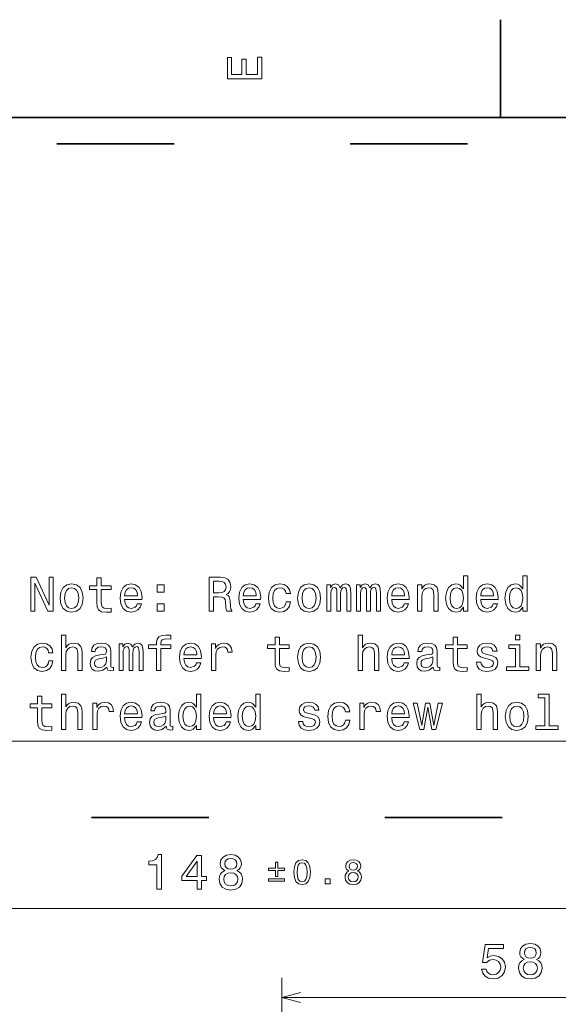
# Model space of a CAD drawing. Extents: x 0 to 420, y 0 to 297.
# Tile 7 of 21: x 161 to 216, y 196 to 297. Entities that reach past the tile are written whole.
import ezdxf

# ---------------------------------------------------------------- set-up
doc = ezdxf.new("R2010")
doc.units = 0
doc.linetypes.add('DASHSPACE', pattern=[30, 12, -18])

msp = doc.modelspace()

# ---------------------------------------------------------------- linework, layer by layer
at = {"color": 7, "lineweight": 35}
for p, q in [((210, 287), (210, 297)), ((410, 287), (10, 287))]:
    msp.add_line(p, q, dxfattribs=at)
at = {"color": 7, "linetype": 'DASHSPACE', "lineweight": 35}
for p, q in [((14.627411, 284.30307), (240.177673, 284.30307)), ((240.177673, 215.401825), (14.627411, 215.401825))]:
    msp.add_line(p, q, dxfattribs=at)
at = {"color": 7, "lineweight": 13}
for p, q in [((113.633186, 206.096863), (261.633179, 206.096863)), ((187.633179, 172.833374), (187.633179, 199.004944)), ((187.633179, 197.004944), (246.433182, 197.004944))]:
    msp.add_line(p, q, dxfattribs=at)
for points in [[(185.583206, 290.940918), (185.583206, 293.159943), (185.159576, 293.159943), (185.159576, 291.404907), (183.974411, 291.404907), (183.974411, 292.968292), (183.555832, 292.968292), (183.555832, 291.404907), (182.506836, 291.404907), (182.506836, 293.119598), (182.083206, 293.119598), (182.083206, 290.940918)], [(161.952484, 236.499207), (162.371078, 236.499207), (162.371078, 239.368805), (163.71257, 236.499207), (164.252197, 236.499207), (164.252197, 239.999207), (163.828568, 239.999207), (163.828568, 237.129608), (162.502197, 239.999207), (161.952484, 239.999207)], [(168.72554, 238.738403), (168.72554, 237.381775), (168.755798, 236.943008), (168.897018, 236.640411), (169.179443, 236.463898), (169.658539, 236.403381), (170.183044, 236.428604), (170.183044, 236.81189), (169.799759, 236.781631), (169.451767, 236.821976), (169.265167, 236.948059), (169.184479, 237.159866), (169.169342, 237.457413), (169.169342, 238.738403), (170.183044, 238.738403), (170.183044, 239.116638), (169.169342, 239.116638), (169.169342, 239.908432), (168.72554, 239.908432), (168.72554, 239.116638), (167.958969, 239.116638), (167.958969, 238.738403)], [(180.193848, 236.499207), (180.662872, 236.499207), (180.662872, 237.976868), (181.141968, 237.976868), (181.494995, 237.961746), (181.716904, 237.891144), (181.837936, 237.724716), (181.888367, 237.427155), (181.913589, 236.973267), (181.943848, 236.67572), (182.004364, 236.499207), (182.533905, 236.499207), (182.533905, 236.595032), (182.417908, 236.736237), (182.377563, 236.998489), (182.342255, 237.563324), (182.256531, 237.981918), (182.140533, 238.113037), (181.958969, 238.208862), (182.160706, 238.334946), (182.30191, 238.511459), (182.3927, 238.733353), (182.422958, 239.000641), (182.352356, 239.424286), (182.15062, 239.742004), (181.817764, 239.93364), (181.363876, 239.999207), (180.193848, 239.999207)], [(206.22699, 236.917801), (206.22699, 236.499207), (206.670792, 236.499207), (206.670792, 240.120239), (206.232025, 240.120239), (206.232025, 238.793869), (205.894135, 239.177155), (205.687347, 239.267944), (205.450317, 239.303238), (205.021652, 239.202377), (204.688797, 238.919952), (204.471939, 238.466064), (204.396286, 237.855835), (204.471939, 237.245605), (204.688797, 236.786667), (205.021652, 236.499207), (205.450317, 236.403381), (205.687347, 236.43869), (205.89917, 236.529465)], [(212.299026, 236.917801), (212.299026, 236.499207), (212.742828, 236.499207), (212.742828, 240.120239), (212.304077, 240.120239), (212.304077, 238.793869), (211.966171, 239.177155), (211.759399, 239.267944), (211.522369, 239.303238), (211.093689, 239.202377), (210.760834, 238.919952), (210.543976, 238.466064), (210.468338, 237.855835), (210.543976, 237.245605), (210.760834, 236.786667), (211.093689, 236.499207), (211.522369, 236.403381), (211.759399, 236.43869), (211.971222, 236.529465)], [(164.963303, 237.850784), (165.043991, 237.235519), (165.27597, 236.781631), (165.644135, 236.499207), (166.138367, 236.403381), (166.627563, 236.499207), (166.995712, 236.776581), (167.227707, 237.230469), (167.313446, 237.850784), (167.227707, 238.466064), (166.995712, 238.925003), (166.627563, 239.202377), (166.138367, 239.303238), (165.644135, 239.202377), (165.27597, 238.919952), (165.043991, 238.466064)], [(165.417191, 237.855835), (165.46257, 238.309723), (165.60379, 238.637543), (165.830734, 238.839264), (166.138367, 238.909866), (166.440964, 238.839264), (166.667908, 238.642578), (166.809113, 238.309723), (166.859558, 237.855835), (166.809113, 237.396896), (166.667908, 237.064041), (166.440964, 236.86232), (166.138367, 236.796753), (165.830734, 236.86232), (165.60379, 237.064041), (165.46257, 237.396896)], [(171.554794, 237.724716), (173.330017, 237.724716), (173.335052, 237.931488), (173.254364, 238.511459), (173.032455, 238.945175), (172.679443, 239.207413), (172.210419, 239.303238), (171.75148, 239.202377), (171.398453, 238.919952), (171.171509, 238.461029), (171.09082, 237.855835), (171.166473, 237.235519), (171.393417, 236.781631), (171.741394, 236.499207), (172.195282, 236.403381), (172.588654, 236.468948), (172.911423, 236.640411), (173.148453, 236.91275), (173.284622, 237.275864), (172.845856, 237.275864), (172.755081, 237.074127), (172.623962, 236.922836), (172.250763, 236.801804), (171.963303, 236.857269), (171.746445, 237.033783), (171.605225, 237.321259), (171.554794, 237.709579)], [(171.554794, 238.097916), (171.610275, 238.445892), (171.746445, 238.703094), (171.953217, 238.859436), (172.22554, 238.914917), (172.492844, 238.859436), (172.699615, 238.703094), (172.825684, 238.445892), (172.871078, 238.097916)], [(174.898453, 238.455978), (175.594421, 238.455978), (175.594421, 239.207413), (174.898453, 239.207413)], [(181.232758, 239.570526), (181.54039, 239.540268), (181.757248, 239.444458), (181.893417, 239.267944), (181.938797, 238.990555), (181.888367, 238.698059), (181.752197, 238.521545), (181.520218, 238.430756), (181.202484, 238.405548), (180.662872, 238.405548), (180.662872, 239.570526)], [(183.698883, 237.724716), (185.474106, 237.724716), (185.479156, 237.931488), (185.398453, 238.511459), (185.176559, 238.945175), (184.823532, 239.207413), (184.354507, 239.303238), (183.895569, 239.202377), (183.542557, 238.919952), (183.315613, 238.461029), (183.234909, 237.855835), (183.310562, 237.235519), (183.537506, 236.781631), (183.885498, 236.499207), (184.339386, 236.403381), (184.732758, 236.468948), (185.055511, 236.640411), (185.292542, 236.91275), (185.428711, 237.275864), (184.98996, 237.275864), (184.89917, 237.074127), (184.768051, 236.922836), (184.394852, 236.801804), (184.107391, 236.857269), (183.890533, 237.033783), (183.749329, 237.321259), (183.698883, 237.709579)], [(183.698883, 238.097916), (183.754364, 238.445892), (183.890533, 238.703094), (184.097305, 238.859436), (184.369644, 238.914917), (184.636932, 238.859436), (184.843704, 238.703094), (184.969788, 238.445892), (185.015167, 238.097916)], [(188.071365, 238.309723), (188.510132, 238.309723), (188.419342, 238.713181), (188.202484, 239.030914), (187.864594, 239.2276), (187.425842, 239.303238), (186.941681, 239.202377), (186.573532, 238.919952), (186.341537, 238.461029), (186.260849, 237.845749), (186.336502, 237.235519), (186.563446, 236.781631), (186.921509, 236.499207), (187.410706, 236.403381), (187.844421, 236.479034), (188.182312, 236.690842), (188.414307, 237.023697), (188.515167, 237.467499), (188.091537, 237.467499), (188.0159, 237.185089), (187.87468, 236.973267), (187.672958, 236.842148), (187.425842, 236.801804), (187.118195, 236.867355), (186.896301, 237.069092), (186.760132, 237.396896), (186.714737, 237.86087), (186.760132, 238.314774), (186.901337, 238.642578), (187.128281, 238.844315), (187.425842, 238.914917), (187.68808, 238.869522), (187.884766, 238.753525), (188.0159, 238.56189)], [(189.25148, 237.850784), (189.332169, 237.235519), (189.564163, 236.781631), (189.932312, 236.499207), (190.426559, 236.403381), (190.915741, 236.499207), (191.283905, 236.776581), (191.5159, 237.230469), (191.601624, 237.850784), (191.5159, 238.466064), (191.283905, 238.925003), (190.915741, 239.202377), (190.426559, 239.303238), (189.932312, 239.202377), (189.564163, 238.919952), (189.332169, 238.466064)], [(189.705368, 237.855835), (189.750763, 238.309723), (189.891968, 238.637543), (190.118912, 238.839264), (190.426559, 238.909866), (190.729141, 238.839264), (190.956085, 238.642578), (191.097305, 238.309723), (191.147736, 237.855835), (191.097305, 237.396896), (190.956085, 237.064041), (190.729141, 236.86232), (190.426559, 236.796753), (190.118912, 236.86232), (189.891968, 237.064041), (189.750763, 237.396896)], [(192.242111, 236.499207), (192.65062, 236.499207), (192.65062, 238.309723), (192.675827, 238.582062), (192.75148, 238.778748), (192.867477, 238.894745), (193.018768, 238.940125), (193.139816, 238.89978), (193.220505, 238.79892), (193.260849, 238.627441), (193.27597, 238.400497), (193.27597, 236.499207), (193.659271, 236.499207), (193.659271, 238.309723), (193.684479, 238.577011), (193.760132, 238.773697), (193.881165, 238.894745), (194.032471, 238.940125), (194.153503, 238.89978), (194.234192, 238.79892), (194.284622, 238.400497), (194.284622, 236.499207), (194.693115, 236.499207), (194.693115, 238.370239), (194.667908, 238.758575), (194.587219, 239.056122), (194.425842, 239.237686), (194.163589, 239.303238), (193.855957, 239.202377), (193.618912, 238.909866), (193.432312, 239.197327), (193.119629, 239.303238), (192.832169, 239.202377), (192.635483, 238.919952), (192.635483, 239.207413), (192.242111, 239.207413)], [(195.278137, 236.499207), (195.686646, 236.499207), (195.686646, 238.309723), (195.711853, 238.582062), (195.787506, 238.778748), (195.903503, 238.894745), (196.054794, 238.940125), (196.175827, 238.89978), (196.256531, 238.79892), (196.296875, 238.627441), (196.311996, 238.400497), (196.311996, 236.499207), (196.695282, 236.499207), (196.695282, 238.309723), (196.720505, 238.577011), (196.796143, 238.773697), (196.917191, 238.894745), (197.068481, 238.940125), (197.189514, 238.89978), (197.270218, 238.79892), (197.320648, 238.400497), (197.320648, 236.499207), (197.729141, 236.499207), (197.729141, 238.370239), (197.703934, 238.758575), (197.62323, 239.056122), (197.461853, 239.237686), (197.199615, 239.303238), (196.891968, 239.202377), (196.654938, 238.909866), (196.468338, 239.197327), (196.155655, 239.303238), (195.868195, 239.202377), (195.671509, 238.919952), (195.671509, 239.207413), (195.278137, 239.207413)], [(198.878998, 237.724716), (200.654221, 237.724716), (200.659256, 237.931488), (200.578568, 238.511459), (200.356659, 238.945175), (200.003632, 239.207413), (199.534622, 239.303238), (199.075684, 239.202377), (198.722656, 238.919952), (198.495712, 238.461029), (198.415024, 237.855835), (198.490677, 237.235519), (198.717621, 236.781631), (199.065598, 236.499207), (199.519485, 236.403381), (199.912872, 236.468948), (200.235626, 236.640411), (200.472656, 236.91275), (200.608826, 237.275864), (200.170074, 237.275864), (200.079285, 237.074127), (199.948166, 236.922836), (199.574966, 236.801804), (199.287506, 236.857269), (199.070648, 237.033783), (198.929428, 237.321259), (198.878998, 237.709579)], [(198.878998, 238.097916), (198.934479, 238.445892), (199.070648, 238.703094), (199.27742, 238.859436), (199.549744, 238.914917), (199.817047, 238.859436), (200.023819, 238.703094), (200.149902, 238.445892), (200.195282, 238.097916)], [(201.526703, 236.499207), (201.97049, 236.499207), (201.97049, 238.062607), (202.015884, 238.42067), (202.16214, 238.682922), (202.389084, 238.844315), (202.691681, 238.904831), (202.933746, 238.854401), (203.085052, 238.718231), (203.160706, 238.491287), (203.185913, 238.18869), (203.185913, 236.499207), (203.62973, 236.499207), (203.62973, 238.279465), (203.609543, 238.637543), (203.518768, 238.935089), (203.221222, 239.207413), (202.757248, 239.303238), (202.500031, 239.267944), (202.283173, 239.172119), (202.096588, 239.010727), (201.950317, 238.793869), (201.950317, 239.207413), (201.526703, 239.207413)], [(205.52597, 238.904831), (205.818481, 238.834229), (206.040375, 238.637543), (206.171509, 238.309723), (206.221939, 237.855835), (206.171509, 237.396896), (206.040375, 237.069092), (205.818481, 236.867355), (205.52597, 236.801804), (205.248596, 236.867355), (205.036774, 237.069092), (204.895569, 237.401947), (204.850189, 237.855835), (204.895569, 238.304688), (205.036774, 238.632492), (205.248596, 238.834229)], [(207.987061, 237.724716), (209.762283, 237.724716), (209.767334, 237.931488), (209.68663, 238.511459), (209.464737, 238.945175), (209.11171, 239.207413), (208.642685, 239.303238), (208.183746, 239.202377), (207.830719, 238.919952), (207.60379, 238.461029), (207.523087, 237.855835), (207.59874, 237.235519), (207.825684, 236.781631), (208.173676, 236.499207), (208.627563, 236.403381), (209.020935, 236.468948), (209.343689, 236.640411), (209.580719, 236.91275), (209.716888, 237.275864), (209.278137, 237.275864), (209.187347, 237.074127), (209.056229, 236.922836), (208.683029, 236.801804), (208.395569, 236.857269), (208.178711, 237.033783), (208.037506, 237.321259), (207.987061, 237.709579)], [(207.987061, 238.097916), (208.042542, 238.445892), (208.178711, 238.703094), (208.385483, 238.859436), (208.657822, 238.914917), (208.92511, 238.859436), (209.131882, 238.703094), (209.257965, 238.445892), (209.303345, 238.097916)], [(211.598022, 238.904831), (211.890533, 238.834229), (212.112427, 238.637543), (212.243546, 238.309723), (212.293976, 237.855835), (212.243546, 237.396896), (212.112427, 237.069092), (211.890533, 236.867355), (211.598022, 236.801804), (211.320648, 236.867355), (211.108826, 237.069092), (210.967621, 237.401947), (210.922226, 237.855835), (210.967621, 238.304688), (211.108826, 238.632492), (211.320648, 238.834229)], [(174.898453, 236.499207), (175.594421, 236.499207), (175.594421, 237.250641), (174.898453, 237.250641)], [(165.094421, 230.452377), (165.538223, 230.452377), (165.538223, 232.015778), (165.583618, 232.37384), (165.729874, 232.636093), (165.956818, 232.797485), (166.259415, 232.858002), (166.50148, 232.807571), (166.652786, 232.671402), (166.728424, 232.444458), (166.753647, 232.141861), (166.753647, 230.452377), (167.197449, 230.452377), (167.197449, 232.232635), (167.177277, 232.590698), (167.086502, 232.88826), (166.78894, 233.160583), (166.324966, 233.256409), (166.072815, 233.221115), (165.855957, 233.12529), (165.674393, 232.973984), (165.538223, 232.767212), (165.538223, 234.07341), (165.094421, 234.07341)], [(174.817764, 232.691574), (174.817764, 230.452377), (175.261566, 230.452377), (175.261566, 232.691574), (176.270218, 232.691574), (176.270218, 233.069809), (175.261566, 233.069809), (175.261566, 233.236237), (175.296875, 233.437973), (175.412872, 233.574142), (175.609558, 233.654831), (175.891968, 233.685089), (176.270218, 233.664917), (176.270218, 234.048203), (175.791107, 234.07341), (175.357391, 234.02803), (175.054794, 233.891861), (174.873245, 233.654831), (174.817764, 233.316925), (174.817764, 233.069809), (174.005798, 233.069809), (174.005798, 232.691574)], [(186.941681, 232.691574), (186.941681, 231.334946), (186.971939, 230.896179), (187.113159, 230.593582), (187.395569, 230.417068), (187.87468, 230.356552), (188.39917, 230.381775), (188.39917, 230.76506), (188.0159, 230.734802), (187.667908, 230.775146), (187.481308, 230.90123), (187.40062, 231.113037), (187.385483, 231.410583), (187.385483, 232.691574), (188.39917, 232.691574), (188.39917, 233.069809), (187.385483, 233.069809), (187.385483, 233.861603), (186.941681, 233.861603), (186.941681, 233.069809), (186.17511, 233.069809), (186.17511, 232.691574)], [(195.454651, 230.452377), (195.898453, 230.452377), (195.898453, 232.015778), (195.943848, 232.37384), (196.090088, 232.636093), (196.317047, 232.797485), (196.619629, 232.858002), (196.86171, 232.807571), (197.013, 232.671402), (197.088654, 232.444458), (197.113876, 232.141861), (197.113876, 230.452377), (197.557678, 230.452377), (197.557678, 232.232635), (197.537506, 232.590698), (197.446716, 232.88826), (197.14917, 233.160583), (196.685196, 233.256409), (196.433044, 233.221115), (196.216187, 233.12529), (196.034622, 232.973984), (195.898453, 232.767212), (195.898453, 234.07341), (195.454651, 234.07341)], [(205.157822, 232.691574), (205.157822, 231.334946), (205.18808, 230.896179), (205.329285, 230.593582), (205.61171, 230.417068), (206.09082, 230.356552), (206.615311, 230.381775), (206.615311, 230.76506), (206.232025, 230.734802), (205.884033, 230.775146), (205.697449, 230.90123), (205.61676, 231.113037), (205.601624, 231.410583), (205.601624, 232.691574), (206.615311, 232.691574), (206.615311, 233.069809), (205.601624, 233.069809), (205.601624, 233.861603), (205.157822, 233.861603), (205.157822, 233.069809), (204.391251, 233.069809), (204.391251, 232.691574)], [(212.006516, 234.07341), (211.537506, 234.07341), (211.537506, 233.569092), (212.006516, 233.569092)], [(163.783188, 232.262894), (164.221939, 232.262894), (164.131165, 232.666351), (163.914307, 232.984085), (163.576416, 233.180771), (163.13765, 233.256409), (162.653503, 233.155548), (162.285339, 232.873123), (162.05336, 232.4142), (161.972656, 231.79892), (162.048309, 231.18869), (162.275253, 230.734802), (162.633331, 230.452377), (163.122513, 230.356552), (163.556244, 230.432205), (163.894135, 230.644012), (164.126129, 230.976868), (164.22699, 231.42067), (163.80336, 231.42067), (163.727707, 231.13826), (163.586502, 230.926437), (163.384766, 230.795319), (163.13765, 230.754974), (162.830017, 230.820526), (162.608109, 231.022263), (162.471939, 231.350067), (162.426559, 231.814056), (162.471939, 232.267944), (162.613159, 232.595749), (162.840103, 232.797485), (163.13765, 232.868088), (163.399902, 232.822693), (163.596588, 232.706696), (163.727707, 232.51506)], [(169.739227, 230.805405), (169.739227, 230.790268), (169.76445, 230.618805), (169.840103, 230.497772), (170.157822, 230.401947), (170.404938, 230.442291), (170.404938, 230.785233), (170.299026, 230.770096), (170.157822, 230.835663), (170.132599, 231.037399), (170.132599, 232.439407), (170.072083, 232.797485), (169.895569, 233.049637), (169.587936, 233.200943), (169.154221, 233.256409), (168.730591, 233.195892), (168.417908, 233.024429), (168.221222, 232.757126), (168.155655, 232.404114), (168.155655, 232.37384), (168.554077, 232.37384), (168.589386, 232.585663), (168.700333, 232.736954), (168.881882, 232.827744), (169.139084, 232.863037), (169.386215, 232.83783), (169.562729, 232.762177), (169.668625, 232.631058), (169.703934, 232.449493), (169.683762, 232.237686), (169.603073, 232.131775), (169.401337, 232.081345), (169.023102, 232.041), (168.589386, 231.950211), (168.281738, 231.788834), (168.100189, 231.536667), (168.044708, 231.163467), (168.095139, 230.830612), (168.25148, 230.583496), (168.503647, 230.427155), (168.851624, 230.371689), (169.320648, 230.4776)], [(170.98996, 230.452377), (171.398453, 230.452377), (171.398453, 232.262894), (171.423676, 232.535233), (171.499329, 232.731918), (171.615311, 232.847916), (171.766617, 232.893295), (171.88765, 232.852951), (171.968338, 232.75209), (172.008682, 232.580612), (172.023819, 232.353668), (172.023819, 230.452377), (172.407104, 230.452377), (172.407104, 232.262894), (172.432312, 232.530182), (172.507965, 232.726868), (172.628998, 232.847916), (172.780304, 232.893295), (172.901337, 232.852951), (172.982025, 232.75209), (173.032455, 232.353668), (173.032455, 230.452377), (173.440964, 230.452377), (173.440964, 232.32341), (173.415741, 232.711746), (173.335052, 233.009293), (173.173676, 233.190857), (172.911423, 233.256409), (172.60379, 233.155548), (172.36676, 232.863037), (172.180161, 233.150497), (171.867477, 233.256409), (171.580017, 233.155548), (171.383331, 232.873123), (171.383331, 233.160583), (170.98996, 233.160583)], [(177.626846, 231.677887), (179.402054, 231.677887), (179.407104, 231.884659), (179.326416, 232.46463), (179.104507, 232.898346), (178.75148, 233.160583), (178.282471, 233.256409), (177.823532, 233.155548), (177.470505, 232.873123), (177.243561, 232.4142), (177.162872, 231.809006), (177.23851, 231.18869), (177.465454, 230.734802), (177.813446, 230.452377), (178.267334, 230.356552), (178.660706, 230.422119), (178.983475, 230.593582), (179.220505, 230.865921), (179.356674, 231.229034), (178.917908, 231.229034), (178.827133, 231.027298), (178.696014, 230.876007), (178.322815, 230.754974), (178.035339, 230.81044), (177.818481, 230.986954), (177.677277, 231.274429), (177.626846, 231.66275)], [(177.626846, 232.051086), (177.682312, 232.399063), (177.818481, 232.656265), (178.025253, 232.812607), (178.297592, 232.868088), (178.56488, 232.812607), (178.771652, 232.656265), (178.897736, 232.399063), (178.94313, 232.051086)], [(180.440964, 230.452377), (180.884766, 230.452377), (180.884766, 232.000641), (180.930161, 232.37384), (181.06633, 232.641144), (181.288223, 232.802521), (181.585785, 232.858002), (181.807678, 232.822693), (181.974106, 232.721832), (182.074966, 232.550354), (182.110275, 232.318375), (182.559113, 232.318375), (182.498596, 232.726868), (182.332169, 233.019379), (182.054794, 233.195892), (181.676559, 233.256409), (181.419342, 233.216064), (181.197449, 233.115204), (181.000763, 232.943726), (180.844421, 232.711746), (180.844421, 233.160583), (180.440964, 233.160583)], [(189.25148, 231.803955), (189.332169, 231.18869), (189.564163, 230.734802), (189.932312, 230.452377), (190.426559, 230.356552), (190.915741, 230.452377), (191.283905, 230.729752), (191.5159, 231.18364), (191.601624, 231.803955), (191.5159, 232.419235), (191.283905, 232.878174), (190.915741, 233.155548), (190.426559, 233.256409), (189.932312, 233.155548), (189.564163, 232.873123), (189.332169, 232.419235)], [(189.705368, 231.809006), (189.750763, 232.262894), (189.891968, 232.590698), (190.118912, 232.792435), (190.426559, 232.863037), (190.729141, 232.792435), (190.956085, 232.595749), (191.097305, 232.262894), (191.147736, 231.809006), (191.097305, 231.350067), (190.956085, 231.017212), (190.729141, 230.815491), (190.426559, 230.749924), (190.118912, 230.815491), (189.891968, 231.017212), (189.750763, 231.350067)], [(198.878998, 231.677887), (200.654221, 231.677887), (200.659256, 231.884659), (200.578568, 232.46463), (200.356659, 232.898346), (200.003632, 233.160583), (199.534622, 233.256409), (199.075684, 233.155548), (198.722656, 232.873123), (198.495712, 232.4142), (198.415024, 231.809006), (198.490677, 231.18869), (198.717621, 230.734802), (199.065598, 230.452377), (199.519485, 230.356552), (199.912872, 230.422119), (200.235626, 230.593582), (200.472656, 230.865921), (200.608826, 231.229034), (200.170074, 231.229034), (200.079285, 231.027298), (199.948166, 230.876007), (199.574966, 230.754974), (199.287506, 230.81044), (199.070648, 230.986954), (198.929428, 231.274429), (198.878998, 231.66275)], [(198.878998, 232.051086), (198.934479, 232.399063), (199.070648, 232.656265), (199.27742, 232.812607), (199.549744, 232.868088), (199.817047, 232.812607), (200.023819, 232.656265), (200.149902, 232.399063), (200.195282, 232.051086)], [(203.135483, 230.805405), (203.135483, 230.790268), (203.160706, 230.618805), (203.236343, 230.497772), (203.554077, 230.401947), (203.801193, 230.442291), (203.801193, 230.785233), (203.695282, 230.770096), (203.554077, 230.835663), (203.528854, 231.037399), (203.528854, 232.439407), (203.468338, 232.797485), (203.291824, 233.049637), (202.984192, 233.200943), (202.550476, 233.256409), (202.126831, 233.195892), (201.814163, 233.024429), (201.617477, 232.757126), (201.55191, 232.404114), (201.55191, 232.37384), (201.950317, 232.37384), (201.985626, 232.585663), (202.096588, 232.736954), (202.278137, 232.827744), (202.535339, 232.863037), (202.782455, 232.83783), (202.958969, 232.762177), (203.06488, 232.631058), (203.100189, 232.449493), (203.080017, 232.237686), (202.999313, 232.131775), (202.797592, 232.081345), (202.419342, 232.041), (201.985626, 231.950211), (201.677994, 231.788834), (201.496429, 231.536667), (201.440964, 231.163467), (201.491394, 230.830612), (201.647736, 230.583496), (201.899902, 230.427155), (202.247879, 230.371689), (202.716888, 230.4776)], [(208.92511, 232.030914), (208.496429, 232.131775), (208.178711, 232.247772), (208.0728, 232.484802), (208.103058, 232.65123), (208.208969, 232.772263), (208.380432, 232.847916), (208.627563, 232.878174), (208.864594, 232.847916), (209.051193, 232.757126), (209.172226, 232.620972), (209.222656, 232.439407), (209.656372, 232.439407), (209.656372, 232.449493), (209.580719, 232.777298), (209.373962, 233.034515), (209.051193, 233.195892), (208.627563, 233.256409), (208.198883, 233.195892), (207.8862, 233.029465), (207.689514, 232.782349), (207.628998, 232.469666), (207.674393, 232.167068), (207.815598, 231.955261), (208.047577, 231.803955), (208.385483, 231.698059), (208.879715, 231.577011), (209.182312, 231.450943), (209.263, 231.350067), (209.293259, 231.198776), (209.247879, 231.012177), (209.126831, 230.870972), (208.930145, 230.780182), (208.667908, 230.749924), (208.390533, 230.780182), (208.188797, 230.886093), (208.052628, 231.057571), (207.997162, 231.294601), (207.568481, 231.294601), (207.639084, 230.891144), (207.845856, 230.598633), (208.173676, 230.422119), (208.627563, 230.356552), (209.101624, 230.422119), (209.4496, 230.598633), (209.661423, 230.881058), (209.737061, 231.249207), (209.681595, 231.566925), (209.525253, 231.783783), (209.268051, 231.925003)], [(211.991394, 230.825577), (211.991394, 233.069809), (210.851624, 233.069809), (210.851624, 232.691574), (211.547577, 232.691574), (211.547577, 230.825577), (210.639801, 230.825577), (210.639801, 230.452377), (212.909256, 230.452377), (212.909256, 230.825577)], [(213.670776, 230.452377), (214.114594, 230.452377), (214.114594, 232.015778), (214.159973, 232.37384), (214.306229, 232.636093), (214.533173, 232.797485), (214.83577, 232.858002), (215.07785, 232.807571), (215.229141, 232.671402), (215.304794, 232.444458), (215.330002, 232.141861), (215.330002, 230.452377), (215.773804, 230.452377), (215.773804, 232.232635), (215.753632, 232.590698), (215.662857, 232.88826), (215.365311, 233.160583), (214.901337, 233.256409), (214.644135, 233.221115), (214.427277, 233.12529), (214.240662, 232.963898), (214.094421, 232.74704), (214.094421, 233.160583), (213.670776, 233.160583)], [(169.688797, 231.400497), (169.628281, 231.13826), (169.466904, 230.936523), (169.224823, 230.805405), (168.927277, 230.76001), (168.735626, 230.785233), (168.599472, 230.865921), (168.513733, 231.007126), (168.48851, 231.203812), (168.508682, 231.380325), (168.589386, 231.506409), (168.91214, 231.647629), (169.320648, 231.708145), (169.688797, 231.829178)], [(203.085052, 231.400497), (203.024536, 231.13826), (202.863159, 230.936523), (202.621078, 230.805405), (202.323517, 230.76001), (202.131882, 230.785233), (201.995712, 230.865921), (201.909973, 231.007126), (201.884766, 231.203812), (201.904938, 231.380325), (201.985626, 231.506409), (202.308395, 231.647629), (202.716888, 231.708145), (203.085052, 231.829178)], [(162.653503, 226.644745), (162.653503, 225.288116), (162.683762, 224.84935), (162.824966, 224.546753), (163.107391, 224.370239), (163.586502, 224.309723), (164.110992, 224.334946), (164.110992, 224.718231), (163.727707, 224.687973), (163.37973, 224.728317), (163.19313, 224.854401), (163.112427, 225.066208), (163.097305, 225.363754), (163.097305, 226.644745), (164.110992, 226.644745), (164.110992, 227.02298), (163.097305, 227.02298), (163.097305, 227.814774), (162.653503, 227.814774), (162.653503, 227.02298), (161.886932, 227.02298), (161.886932, 226.644745)], [(165.094421, 224.405548), (165.538223, 224.405548), (165.538223, 225.968948), (165.583618, 226.327011), (165.729874, 226.589264), (165.956818, 226.750656), (166.259415, 226.811172), (166.50148, 226.760742), (166.652786, 226.624573), (166.728424, 226.397629), (166.753647, 226.095032), (166.753647, 224.405548), (167.197449, 224.405548), (167.197449, 226.185806), (167.177277, 226.543884), (167.086502, 226.841431), (166.78894, 227.113754), (166.324966, 227.209579), (166.072815, 227.174286), (165.855957, 227.078461), (165.674393, 226.927155), (165.538223, 226.720383), (165.538223, 228.026581), (165.094421, 228.026581)], [(178.902771, 224.824142), (178.902771, 224.405548), (179.346588, 224.405548), (179.346588, 228.026581), (178.907822, 228.026581), (178.907822, 226.700211), (178.569931, 227.083496), (178.363159, 227.174286), (178.126129, 227.209579), (177.697449, 227.108719), (177.364594, 226.826294), (177.147736, 226.372406), (177.072083, 225.762177), (177.147736, 225.151947), (177.364594, 224.693008), (177.697449, 224.405548), (178.126129, 224.309723), (178.363159, 224.345032), (178.574966, 224.435806)], [(184.974823, 224.824142), (184.974823, 224.405548), (185.418625, 224.405548), (185.418625, 228.026581), (184.979874, 228.026581), (184.979874, 226.700211), (184.641968, 227.083496), (184.435196, 227.174286), (184.198166, 227.209579), (183.769501, 227.108719), (183.436646, 226.826294), (183.219788, 226.372406), (183.144135, 225.762177), (183.219788, 225.151947), (183.436646, 224.693008), (183.769501, 224.405548), (184.198166, 224.309723), (184.435196, 224.345032), (184.647018, 224.435806)], [(207.59874, 224.405548), (208.042542, 224.405548), (208.042542, 225.968948), (208.087936, 226.327011), (208.234192, 226.589264), (208.461136, 226.750656), (208.763733, 226.811172), (209.005798, 226.760742), (209.157104, 226.624573), (209.232742, 226.397629), (209.257965, 226.095032), (209.257965, 224.405548), (209.701767, 224.405548), (209.701767, 226.185806), (209.681595, 226.543884), (209.59082, 226.841431), (209.293259, 227.113754), (208.829285, 227.209579), (208.577118, 227.174286), (208.36026, 227.078461), (208.178711, 226.927155), (208.042542, 226.720383), (208.042542, 228.026581), (207.59874, 228.026581)], [(214.553345, 227.653381), (214.553345, 224.778748), (213.640533, 224.778748), (213.640533, 224.405548), (215.904938, 224.405548), (215.904938, 224.778748), (214.997162, 224.778748), (214.997162, 228.026581), (213.857391, 228.026581), (213.857391, 227.653381)], [(168.296875, 224.405548), (168.740677, 224.405548), (168.740677, 225.953812), (168.786072, 226.327011), (168.922226, 226.594315), (169.144135, 226.755692), (169.441681, 226.811172), (169.663589, 226.775864), (169.830017, 226.675003), (169.930878, 226.503525), (169.966187, 226.271545), (170.415024, 226.271545), (170.354507, 226.680038), (170.18808, 226.972549), (169.910706, 227.149063), (169.532455, 227.209579), (169.275253, 227.169235), (169.05336, 227.068375), (168.856674, 226.896896), (168.700333, 226.664917), (168.700333, 227.113754), (168.296875, 227.113754)], [(171.554794, 225.631058), (173.330017, 225.631058), (173.335052, 225.83783), (173.254364, 226.417801), (173.032455, 226.851517), (172.679443, 227.113754), (172.210419, 227.209579), (171.75148, 227.108719), (171.398453, 226.826294), (171.171509, 226.367371), (171.09082, 225.762177), (171.166473, 225.141861), (171.393417, 224.687973), (171.741394, 224.405548), (172.195282, 224.309723), (172.588654, 224.37529), (172.911423, 224.546753), (173.148453, 224.819092), (173.284622, 225.182205), (172.845856, 225.182205), (172.755081, 224.980469), (172.623962, 224.829178), (172.250763, 224.708145), (171.963303, 224.763611), (171.746445, 224.940125), (171.605225, 225.2276), (171.554794, 225.615921)], [(171.554794, 226.004257), (171.610275, 226.352234), (171.746445, 226.609436), (171.953217, 226.765778), (172.22554, 226.821259), (172.492844, 226.765778), (172.699615, 226.609436), (172.825684, 226.352234), (172.871078, 226.004257)], [(175.811279, 224.758575), (175.811279, 224.743439), (175.836502, 224.571976), (175.91214, 224.450943), (176.229874, 224.355118), (176.47699, 224.395462), (176.47699, 224.738403), (176.371078, 224.723267), (176.229874, 224.788834), (176.204651, 224.99057), (176.204651, 226.392578), (176.144135, 226.750656), (175.967621, 227.002808), (175.659988, 227.154114), (175.226273, 227.209579), (174.802643, 227.149063), (174.48996, 226.9776), (174.293274, 226.710297), (174.227707, 226.357285), (174.227707, 226.327011), (174.626129, 226.327011), (174.661423, 226.538834), (174.772369, 226.690125), (174.953934, 226.780914), (175.211136, 226.816208), (175.458252, 226.791), (175.634766, 226.715347), (175.740677, 226.584229), (175.77597, 226.402664), (175.755798, 226.190857), (175.67511, 226.084946), (175.473389, 226.034515), (175.095139, 225.994171), (174.661423, 225.903381), (174.35379, 225.742004), (174.172226, 225.489838), (174.11676, 225.116638), (174.167191, 224.783783), (174.323532, 224.536667), (174.575684, 224.380325), (174.923676, 224.32486), (175.3927, 224.430771)], [(178.201767, 226.811172), (178.494278, 226.74057), (178.716187, 226.543884), (178.847305, 226.216064), (178.897736, 225.762177), (178.847305, 225.303238), (178.716187, 224.975433), (178.494278, 224.773697), (178.201767, 224.708145), (177.924393, 224.773697), (177.712585, 224.975433), (177.571365, 225.308289), (177.52597, 225.762177), (177.571365, 226.211029), (177.712585, 226.538834), (177.924393, 226.74057)], [(180.662872, 225.631058), (182.43808, 225.631058), (182.44313, 225.83783), (182.362427, 226.417801), (182.140533, 226.851517), (181.787506, 227.113754), (181.318481, 227.209579), (180.859558, 227.108719), (180.506531, 226.826294), (180.279587, 226.367371), (180.198883, 225.762177), (180.274536, 225.141861), (180.50148, 224.687973), (180.849472, 224.405548), (181.30336, 224.309723), (181.696732, 224.37529), (182.019501, 224.546753), (182.256531, 224.819092), (182.3927, 225.182205), (181.953934, 225.182205), (181.863159, 224.980469), (181.732025, 224.829178), (181.358826, 224.708145), (181.071365, 224.763611), (180.854507, 224.940125), (180.713303, 225.2276), (180.662872, 225.615921)], [(180.662872, 226.004257), (180.718338, 226.352234), (180.854507, 226.609436), (181.061279, 226.765778), (181.333618, 226.821259), (181.600906, 226.765778), (181.807678, 226.609436), (181.933762, 226.352234), (181.979156, 226.004257)], [(184.273819, 226.811172), (184.56633, 226.74057), (184.788223, 226.543884), (184.919357, 226.216064), (184.969788, 225.762177), (184.919357, 225.303238), (184.788223, 224.975433), (184.56633, 224.773697), (184.273819, 224.708145), (183.996445, 224.773697), (183.784622, 224.975433), (183.643417, 225.308289), (183.598022, 225.762177), (183.643417, 226.211029), (183.784622, 226.538834), (183.996445, 226.74057)], [(190.708969, 225.984085), (190.280304, 226.084946), (189.962585, 226.200943), (189.856674, 226.437973), (189.886932, 226.604401), (189.992828, 226.725433), (190.164307, 226.801086), (190.411423, 226.831345), (190.648453, 226.801086), (190.835052, 226.710297), (190.956085, 226.574142), (191.006531, 226.392578), (191.440247, 226.392578), (191.440247, 226.402664), (191.364594, 226.730469), (191.157822, 226.987686), (190.835052, 227.149063), (190.411423, 227.209579), (189.982758, 227.149063), (189.670074, 226.982635), (189.473389, 226.735519), (189.412872, 226.422836), (189.458252, 226.120239), (189.599457, 225.908432), (189.831451, 225.757126), (190.169342, 225.65123), (190.663589, 225.530182), (190.966187, 225.404114), (191.046875, 225.303238), (191.077133, 225.151947), (191.031738, 224.965347), (190.910706, 224.824142), (190.71402, 224.733353), (190.451767, 224.703094), (190.174393, 224.733353), (189.972656, 224.839264), (189.836502, 225.010742), (189.781021, 225.247772), (189.352341, 225.247772), (189.422958, 224.844315), (189.62973, 224.551804), (189.957535, 224.37529), (190.411423, 224.309723), (190.885483, 224.37529), (191.233475, 224.551804), (191.445282, 224.834229), (191.520935, 225.202377), (191.465454, 225.520096), (191.309113, 225.736954), (191.05191, 225.878174)], [(194.143417, 226.216064), (194.582169, 226.216064), (194.491394, 226.619522), (194.274536, 226.937256), (193.936646, 227.133942), (193.497879, 227.209579), (193.013733, 227.108719), (192.645569, 226.826294), (192.413589, 226.367371), (192.332886, 225.75209), (192.408539, 225.141861), (192.635483, 224.687973), (192.993561, 224.405548), (193.482758, 224.309723), (193.916473, 224.385376), (194.254364, 224.597183), (194.486359, 224.930038), (194.587219, 225.37384), (194.163589, 225.37384), (194.087936, 225.091431), (193.946732, 224.879608), (193.744995, 224.748489), (193.497879, 224.708145), (193.190247, 224.773697), (192.968338, 224.975433), (192.832169, 225.303238), (192.786789, 225.767212), (192.832169, 226.221115), (192.973389, 226.54892), (193.200333, 226.750656), (193.497879, 226.821259), (193.760132, 226.775864), (193.956818, 226.659866), (194.087936, 226.468231)], [(195.621078, 224.405548), (196.06488, 224.405548), (196.06488, 225.953812), (196.110275, 226.327011), (196.246429, 226.594315), (196.468338, 226.755692), (196.765884, 226.811172), (196.987793, 226.775864), (197.154221, 226.675003), (197.255081, 226.503525), (197.29039, 226.271545), (197.739227, 226.271545), (197.678711, 226.680038), (197.512283, 226.972549), (197.234909, 227.149063), (196.856659, 227.209579), (196.599457, 227.169235), (196.377563, 227.068375), (196.180878, 226.896896), (196.024536, 226.664917), (196.024536, 227.113754), (195.621078, 227.113754)], [(198.878998, 225.631058), (200.654221, 225.631058), (200.659256, 225.83783), (200.578568, 226.417801), (200.356659, 226.851517), (200.003632, 227.113754), (199.534622, 227.209579), (199.075684, 227.108719), (198.722656, 226.826294), (198.495712, 226.367371), (198.415024, 225.762177), (198.490677, 225.141861), (198.717621, 224.687973), (199.065598, 224.405548), (199.519485, 224.309723), (199.912872, 224.37529), (200.235626, 224.546753), (200.472656, 224.819092), (200.608826, 225.182205), (200.170074, 225.182205), (200.079285, 224.980469), (199.948166, 224.829178), (199.574966, 224.708145), (199.287506, 224.763611), (199.070648, 224.940125), (198.929428, 225.2276), (198.878998, 225.615921)], [(198.878998, 226.004257), (198.934479, 226.352234), (199.070648, 226.609436), (199.27742, 226.765778), (199.549744, 226.821259), (199.817047, 226.765778), (200.023819, 226.609436), (200.149902, 226.352234), (200.195282, 226.004257)], [(202.167175, 224.405548), (202.570648, 226.705261), (202.974106, 224.405548), (203.397736, 224.405548), (204.063446, 227.113754), (203.634766, 227.113754), (203.185913, 224.814056), (202.787506, 227.113754), (202.34874, 227.113754), (201.950317, 224.814056), (201.50148, 227.113754), (201.07785, 227.113754), (201.743561, 224.405548)], [(210.503632, 225.757126), (210.58432, 225.141861), (210.816315, 224.687973), (211.184479, 224.405548), (211.678711, 224.309723), (212.167908, 224.405548), (212.536057, 224.682922), (212.768051, 225.13681), (212.85379, 225.757126), (212.768051, 226.372406), (212.536057, 226.831345), (212.167908, 227.108719), (211.678711, 227.209579), (211.184479, 227.108719), (210.816315, 226.826294), (210.58432, 226.372406)], [(210.95752, 225.762177), (211.002914, 226.216064), (211.144135, 226.543884), (211.371063, 226.745605), (211.678711, 226.816208), (211.981308, 226.745605), (212.208252, 226.54892), (212.349457, 226.216064), (212.399887, 225.762177), (212.349457, 225.303238), (212.208252, 224.970383), (211.981308, 224.768661), (211.678711, 224.703094), (211.371063, 224.768661), (211.144135, 224.970383), (211.002914, 225.303238)], [(175.760849, 225.353668), (175.700333, 225.091431), (175.53894, 224.889694), (175.296875, 224.758575), (174.999329, 224.713181), (174.807678, 224.738403), (174.671509, 224.819092), (174.58577, 224.960297), (174.560562, 225.156982), (174.580734, 225.333496), (174.661423, 225.459579), (174.984192, 225.6008), (175.3927, 225.661316), (175.760849, 225.782349)], [(174.858963, 208.096863), (175.317902, 208.096863), (175.317902, 211.62207), (174.97496, 211.62207), (174.884186, 211.314438), (174.702621, 211.107666), (174.425247, 210.986633), (174.041962, 210.946274), (174.041962, 210.588211), (174.858963, 210.588211)], [(178.963135, 208.096863), (179.417038, 208.096863), (179.417038, 208.964294), (179.916321, 208.964294), (179.916321, 209.367752), (179.417038, 209.367752), (179.417038, 211.52121), (178.958099, 211.52121), (177.424957, 209.408096), (177.424957, 208.964294), (178.963135, 208.964294)], [(181.796432, 209.983017), (181.53923, 209.841812), (181.362717, 209.645126), (181.25177, 209.39801), (181.216461, 209.100464), (181.29715, 208.651611), (181.529144, 208.303619), (181.907379, 208.081726), (182.421783, 207.995987), (182.931152, 208.081726), (183.309402, 208.303619), (183.541382, 208.651611), (183.627121, 209.100464), (183.586777, 209.39801), (183.480865, 209.645126), (183.299316, 209.841812), (183.04715, 209.983017), (183.248871, 210.104065), (183.390091, 210.270477), (183.47583, 210.472214), (183.506088, 210.71933), (183.425385, 211.077408), (183.213577, 211.364868), (182.870636, 211.551468), (182.421783, 211.62207), (181.967896, 211.551468), (181.624954, 211.364868), (181.408096, 211.077408), (181.332458, 210.71933), (181.357666, 210.472214), (181.443405, 210.270477)], [(177.848587, 209.367752), (178.963135, 210.936188), (178.963135, 209.367752)], [(181.811554, 210.678986), (181.851898, 210.900894), (181.972946, 211.072357), (182.164581, 211.178268), (182.421783, 211.218613), (182.67395, 211.178268), (182.865601, 211.072357), (182.986633, 210.900894), (183.032013, 210.678986), (182.986633, 210.452042), (182.865601, 210.275528), (182.67395, 210.159531), (182.421783, 210.124237), (182.164581, 210.164581), (181.972946, 210.275528), (181.851898, 210.452042)], [(186.978851, 209.391449), (187.222443, 209.391449), (187.222443, 210.002197), (187.921432, 210.002197), (187.921432, 210.242249), (187.222443, 210.242249), (187.222443, 210.849457), (186.978851, 210.849457), (186.978851, 210.242249), (186.279861, 210.242249), (186.279861, 210.002197), (186.978851, 210.002197)], [(188.866837, 209.818619), (188.919785, 209.264359), (189.085709, 208.868973), (189.350479, 208.628922), (189.717621, 208.551254), (190.081238, 208.628922), (190.346008, 208.868973), (190.508408, 209.264359), (190.56488, 209.818619), (190.508408, 210.369339), (190.44133, 210.588211), (190.346008, 210.76825), (190.081238, 211.008316), (189.717621, 211.089508), (189.350479, 211.008316), (189.085709, 210.764725), (188.919785, 210.369339)], [(189.205734, 209.818619), (189.233978, 210.245773), (189.322235, 210.552917), (189.481094, 210.732956), (189.717621, 210.796494), (189.950623, 210.732956), (190.109482, 210.552917), (190.197739, 210.245773), (190.225983, 209.818619), (190.197739, 209.387924), (190.109482, 209.080795), (189.950623, 208.900742), (189.717621, 208.840729), (189.481094, 208.900742), (189.322235, 209.080795), (189.233978, 209.387924)], [(194.5103, 209.942169), (194.330261, 209.843323), (194.206696, 209.705643), (194.129028, 209.532669), (194.104324, 209.324371), (194.160812, 209.010193), (194.323196, 208.766602), (194.587967, 208.611267), (194.948059, 208.551254), (195.304611, 208.611267), (195.569382, 208.766602), (195.731781, 209.010193), (195.791794, 209.324371), (195.76355, 209.532669), (195.689407, 209.705643), (195.562317, 209.843323), (195.385803, 209.942169), (195.527023, 210.026901), (195.62587, 210.143402), (195.685883, 210.284607), (195.707062, 210.457596), (195.650574, 210.708237), (195.502304, 210.90947), (195.262253, 211.040085), (194.948059, 211.089508), (194.630341, 211.040085), (194.390274, 210.90947), (194.23848, 210.708237), (194.185516, 210.457596), (194.203171, 210.284607), (194.263184, 210.143402)], [(194.520905, 210.429352), (194.549133, 210.584686), (194.633865, 210.704712), (194.768005, 210.778839), (194.948059, 210.807083), (195.124573, 210.778839), (195.258728, 210.704712), (195.343445, 210.584686), (195.375214, 210.429352), (195.343445, 210.270493), (195.258728, 210.146927), (195.124573, 210.065735), (194.948059, 210.041016), (194.768005, 210.06926), (194.633865, 210.146927), (194.549133, 210.270493)], [(181.700607, 209.110535), (181.746002, 209.377838), (181.892242, 209.579559), (182.119202, 209.710693), (182.421783, 209.756073), (182.719345, 209.710693), (182.946289, 209.579559), (183.092529, 209.377838), (183.142975, 209.110535), (183.092529, 208.823074), (182.946289, 208.606216), (182.719345, 208.465012), (182.421783, 208.419617), (182.119202, 208.465012), (181.892242, 208.606216), (181.746002, 208.823074)], [(194.443237, 209.331436), (194.475006, 209.518539), (194.577377, 209.65976), (194.736237, 209.751541), (194.948059, 209.78331), (195.156342, 209.751541), (195.315201, 209.65976), (195.417572, 209.518539), (195.452881, 209.331436), (195.417572, 209.130219), (195.315201, 208.978409), (195.156342, 208.879562), (194.948059, 208.847794), (194.736237, 208.879562), (194.577377, 208.978409), (194.475006, 209.130219)], [(186.279861, 209.151398), (186.279861, 208.907806), (187.921432, 208.907806), (187.921432, 209.151398)], [(192.089249, 208.621857), (192.576431, 208.621857), (192.576431, 209.147858), (192.089249, 209.147858)], [(208.078171, 199.917755), (208.189117, 199.504211), (208.436249, 199.181458), (208.799347, 198.979721), (209.263336, 198.904068), (209.772705, 198.994843), (210.171112, 199.241974), (210.423279, 199.635345), (210.519104, 200.139664), (210.433365, 200.608673), (210.191284, 200.976837), (209.813049, 201.213867), (209.323853, 201.299606), (208.945618, 201.23909), (208.653107, 201.072662), (208.794312, 202.015747), (210.327454, 202.015747), (210.327454, 202.429291), (208.456421, 202.429291), (208.179047, 200.57338), (208.582489, 200.57338), (208.875, 200.81041), (209.248199, 200.896149), (209.570969, 200.840668), (209.818085, 200.679291), (209.974426, 200.432175), (210.029907, 200.114441), (209.974426, 199.796722), (209.813049, 199.549606), (209.565918, 199.393265), (209.248199, 199.337784), (208.980911, 199.373093), (208.774139, 199.48909), (208.622833, 199.670639), (208.547195, 199.917755)], [(212.43956, 200.891098), (212.182343, 200.749893), (212.005829, 200.553207), (211.894897, 200.306091), (211.859589, 200.008545), (211.940277, 199.559692), (212.172272, 199.2117), (212.550507, 198.989807), (213.064911, 198.904068), (213.57428, 198.989807), (213.952515, 199.2117), (214.184509, 199.559692), (214.270248, 200.008545), (214.229904, 200.306091), (214.123993, 200.553207), (213.942444, 200.749893), (213.690277, 200.891098), (213.891998, 201.012146), (214.033218, 201.178558), (214.118958, 201.380295), (214.1492, 201.627411), (214.068512, 201.985489), (213.856705, 202.272949), (213.513763, 202.459549), (213.064911, 202.530151), (212.611023, 202.459549), (212.268097, 202.272949), (212.051239, 201.985489), (211.975586, 201.627411), (212.000793, 201.380295), (212.086533, 201.178558)], [(212.454681, 201.587067), (212.495026, 201.808975), (212.616074, 201.980438), (212.807709, 202.086349), (213.064911, 202.126694), (213.317078, 202.086349), (213.508728, 201.980438), (213.629761, 201.808975), (213.67514, 201.587067), (213.629761, 201.360123), (213.508728, 201.183609), (213.317078, 201.067612), (213.064911, 201.032318), (212.807709, 201.072662), (212.616074, 201.183609), (212.495026, 201.360123)], [(212.343735, 200.018616), (212.38913, 200.285919), (212.53537, 200.48764), (212.762329, 200.618774), (213.064911, 200.664154), (213.362457, 200.618774), (213.589417, 200.48764), (213.735657, 200.285919), (213.786102, 200.018616), (213.735657, 199.731155), (213.589417, 199.514297), (213.362457, 199.373093), (213.064911, 199.327698), (212.762329, 199.373093), (212.53537, 199.514297), (212.38913, 199.731155)]]:
    msp.add_lwpolyline(points, close=True, dxfattribs=at)
for points in [[(136.793549, 240.865036), (152.584335, 223.215347), (239.162018, 223.215347)], [(189.565033, 197.522583), (187.633179, 197.004944), (189.565033, 196.487305)]]:
    msp.add_lwpolyline(points, dxfattribs=at)

doc.saveas('drawing.dxf')
